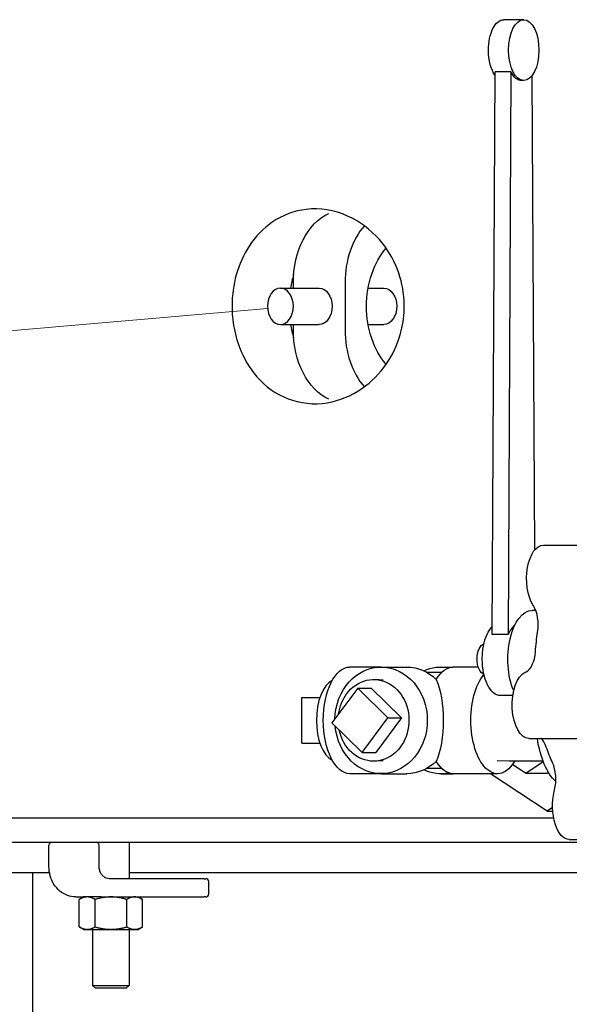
# Model space of a CAD drawing. Extents: x 1 to 669, y 0 to 417.
# Tile 26 of 256: x 85 to 97, y 173 to 193. Entities that reach past the tile are written whole.
import ezdxf

# ---------------------------------------------------------------- set-up
doc = ezdxf.new("R2010")
doc.units = 0
doc.header["$LTSCALE"] = 12
doc.header["$MEASUREMENT"] = 0
doc.layers.get('0').update_dxf_attribs({"linetype": 'CONTINUOUS'})
doc.layers.add('Leader', color=41, linetype='CONTINUOUS', lineweight=13)
doc.layers.add('Q', color=4, linetype='CONTINUOUS')

msp = doc.modelspace()

# ---------------------------------------------------------------- linework, layer by layer
for p, q in [((90.98971, 187.96326), (90.98971, 188.07238)), ((92.05037, 188.07238), (92.05037, 187.10413)), ((90.72454, 187.96326), (91.52004, 187.96326)), ((92.52524, 187.96326), (92.84586, 187.96326)), ((90.72454, 187.21326), (91.52004, 187.21326)), ((90.98971, 187.10413), (90.98971, 187.21326)), ((92.52524, 187.21326), (92.84586, 187.21326)), ((81.63359, 177.08826), (96.33226, 177.08826)), ((81.63359, 176.58826), (132.68883, 176.58826)), ((85.97278, 176.08826), (85.97278, 176.52826)), ((87.00362, 176.08826), (87.00362, 176.52826)), ((87.62054, 176.58826), (87.62054, 175.83826)), ((83.74915, 175.96326), (85.98386, 175.96326)), ((85.63359, 175.96326), (85.63359, 169.96326)), ((87.62054, 175.96326), (97.66917, 175.96326)), ((89.16064, 175.83826), (87.21209, 175.83826)), ((89.16064, 175.83826), (89.19314, 175.83826)), ((89.25314, 175.52326), (89.25314, 175.77826)), ((86.52209, 175.46326), (86.68304, 175.46326)), ((86.68304, 175.46326), (86.59602, 175.41302)), ((86.7584, 175.46326), (86.68304, 175.46326)), ((87.04417, 175.46326), (86.7584, 175.46326)), ((87.04417, 175.46326), (87.21209, 175.46326)), ((87.21209, 175.46326), (89.16064, 175.46326)), ((87.80804, 175.46326), (87.89506, 175.41302)), ((89.19314, 175.46326), (89.16064, 175.46326)), ((86.59602, 174.8485), (86.59602, 175.41302)), ((86.92078, 174.8485), (86.92078, 175.41302)), ((87.5703, 174.8485), (87.5703, 175.41302)), ((87.89506, 174.8485), (87.89506, 175.41302)), ((86.68304, 174.79826), (86.59602, 174.8485)), ((87.80804, 174.79826), (87.89506, 174.8485)), ((86.68304, 174.79826), (86.7584, 174.79826)), ((86.7584, 174.79826), (87.24554, 174.79826)), ((86.87054, 174.79826), (86.87054, 173.64826)), ((87.24554, 174.79826), (87.73268, 174.79826)), ((87.62054, 174.79826), (87.62054, 173.64826)), ((87.73268, 174.79826), (87.80804, 174.79826)), ((86.87054, 173.64826), (87.43304, 173.64826)), ((86.93054, 173.58826), (86.87054, 173.64826)), ((87.43304, 173.64826), (87.62054, 173.64826)), ((87.56054, 173.58826), (87.62054, 173.64826)), ((87.40304, 173.58826), (86.93054, 173.58826)), ((87.56054, 173.58826), (87.40304, 173.58826))]:
    msp.add_line(p, q)
for centre, start, end in [((86.03278, 176.52826), 90, 180), ((86.94362, 176.52826), 0, 90), ((89.19314, 175.77826), 0, 90), ((89.19314, 175.52326), 270, 0)]:
    msp.add_arc(centre, 0.06, start, end)
at = {"extrusion": (2.09346e-16, -1.20416e-31, -1)}
msp.add_ellipse((92.05037, 188.07238), major_axis=(0, 1.5), ratio=0.70710678, start_param=-1.57079633, end_param=-0.32020687, dxfattribs=at)
for centre, major_axis, ratio, start_param, end_param in [((93.11103, 188.07238), (0, -1.5), 0.70710678, -2.46514369, -1.57079633), ((92.66909, 187.58826), (0, -2), 0.88388348, -1.89929158, -1.75941271), ((92.66909, 187.58826), (0, -2), 0.88388348, -1.38217994, -1.24230107), ((93.11103, 187.10413), (0, -1.5), 0.70710678, -1.57079633, -0.67644896)]:
    msp.add_ellipse(centre, major_axis=major_axis, ratio=ratio, start_param=start_param, end_param=end_param)
at = {"extrusion": (2.2367e-16, -3.47762e-17, -1)}
msp.add_ellipse((93.57632, 187.58826), major_axis=(0, 1.53303), ratio=0.70710678, start_param=-2.46150747, end_param=-0.68008518, dxfattribs=at)
at = {"extrusion": (2.09346e-16, -7.65902e-32, -1)}
msp.add_ellipse((90.72454, 187.58826), major_axis=(0, -0.375), ratio=0.70710678, start_param=-3.14159265, end_param=3.14159265, dxfattribs=at)
at = {"extrusion": (2.09346e-16, -1.05675e-31, -1)}
msp.add_ellipse((91.52004, 187.58826), major_axis=(0, 0.375), ratio=0.70710678, start_param=0, end_param=3.14159265, dxfattribs=at)
at = {"extrusion": (2.09346e-16, -9.47186e-32, -1)}
msp.add_ellipse((92.84586, 187.58826), major_axis=(0, 0.375), ratio=0.70710678, start_param=0, end_param=3.14159265, dxfattribs=at)
at = {"extrusion": (2.15178e-16, -1.14679e-17, -1)}
msp.add_ellipse((92.05037, 187.10413), major_axis=(0, -1.5), ratio=0.70710678, start_param=0.32020687, end_param=1.57079633, dxfattribs=at)
for points, knots in [([(93.26686, 187.58826), (93.26685, 187.41737), (93.246, 187.24781), (93.15099, 186.86396), (93.06324, 186.66175), (92.81983, 186.27138), (92.65729, 186.0961), (92.26391, 185.7926), (92.02616, 185.68254), (91.5122, 185.56632), (91.23298, 185.57614), (90.72825, 185.73537), (90.49832, 185.87447), (90.14586, 186.23932), (90.01144, 186.43982), (89.85121, 186.81993), (89.80424, 186.9743), (89.74487, 187.28824), (89.73062, 187.44323), (89.73135, 187.59978), (89.73238, 187.81763), (89.76236, 188.03121), (89.87974, 188.45176), (89.96989, 188.64943), (90.21513, 189.02672), (90.37784, 189.1919), (90.77107, 189.46233), (91.00908, 189.54979), (91.53454, 189.61042), (91.82678, 189.56583), (92.34846, 189.33341), (92.5717, 189.16806), (92.90735, 188.78454), (93.03617, 188.57798), (93.20303, 188.1441), (93.25049, 187.93133), (93.26569, 187.66939), (93.26686, 187.62879), (93.26686, 187.58826)], [17.99764652, 17.99764652, 17.99764652, 17.99764652, 19.35888459, 19.35888459, 21.18026362, 21.18026362, 23.33164439, 23.33164439, 25.94609858, 25.94609858, 28.92273153, 28.92273153, 31.66741005, 31.66741005, 33.8248692, 33.8248692, 35.12201134, 35.12201134, 36.31497104, 36.31497104, 36.31497104, 37.97503227, 37.97503227, 39.77909222, 39.77909222, 41.94899654, 41.94899654, 44.54722203, 44.54722203, 47.51562409, 47.51562409, 50.11680239, 50.11680239, 52.23102391, 52.23102391, 53.98978298, 53.98978298, 54.31261756, 54.31261756, 54.31261756, 54.31261756]), ([(86.52209, 175.46326), (86.46426, 175.46326), (86.40646, 175.47373), (86.29649, 175.51449), (86.24439, 175.54491), (86.15133, 175.62224), (86.11039, 175.66918), (86.04339, 175.77466), (86.01731, 175.8332), (85.98214, 175.9563), (85.97304, 176.02086), (85.97278, 176.08639), (85.97278, 176.08733), (85.97278, 176.08826)], [0, 0, 0, 0, 0.31055343, 0.31055343, 0.6237896, 0.6237896, 0.93794886, 0.93794886, 1.25210813, 1.25210813, 1.5662674, 1.5662674, 1.57079633, 1.57079633, 1.57079633, 1.57079633]), ([(87.21209, 175.83826), (87.19123, 175.83826), (87.17036, 175.84204), (87.13005, 175.85717), (87.11061, 175.86853), (87.07509, 175.89833), (87.05903, 175.91677), (87.03251, 175.95892), (87.02199, 175.98253), (87.00776, 176.03235), (87.00395, 176.0585), (87.00362, 176.0859), (87.00362, 176.08708), (87.00362, 176.08826)], [0, 0, 0, 0, 0.31415927, 0.31415927, 0.62831853, 0.62831853, 0.9424778, 0.9424778, 1.2522067, 1.2522067, 1.55708235, 1.55708235, 1.57079633, 1.57079633, 1.57079633, 1.57079633])]:
    msp.add_open_spline(points, degree=3, knots=knots)
for points in [[(86.7584, 175.46326), (86.68304, 175.46326), (86.59602, 175.41302)], [(86.92078, 175.41302), (86.83376, 175.46326), (86.7584, 175.46326)], [(87.24554, 175.46326), (87.09482, 175.46326), (86.92078, 175.41302)], [(87.5703, 175.41302), (87.39626, 175.46326), (87.24554, 175.46326)], [(87.73268, 175.46326), (87.65732, 175.46326), (87.5703, 175.41302)], [(87.89506, 175.41302), (87.80804, 175.46326), (87.73268, 175.46326)], [(86.59602, 174.8485), (86.68304, 174.79826), (86.7584, 174.79826)], [(86.7584, 174.79826), (86.83376, 174.79826), (86.92078, 174.8485)], [(86.92078, 174.8485), (87.09482, 174.79826), (87.24554, 174.79826)], [(87.24554, 174.79826), (87.39626, 174.79826), (87.5703, 174.8485)], [(87.5703, 174.8485), (87.65732, 174.79826), (87.73268, 174.79826)], [(87.73268, 174.79826), (87.80804, 174.79826), (87.89506, 174.8485)]]:
    msp.add_rational_spline(points, [1, 1.0379548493, 1], degree=2)
at = {"layer": 'Leader'}
msp.add_line((90.46135, 187.54265), (63.05688, 185.16852), dxfattribs=at)
at = {"layer": 'Q'}
for p, q in [((95.71875, 193.4719), (95.30739, 193.4719)), ((95.07157, 180.84776), (95.13234, 192.39979)), ((95.45709, 192.39979), (95.13234, 192.39979)), ((95.45709, 192.39979), (95.39633, 180.84776)), ((95.94541, 182.58821), (95.89417, 192.32966)), ((95.71875, 192.2219), (95.67545, 192.2219)), ((96.12144, 182.68519), (98.2865, 182.68519)), ((95.96548, 181.3469), (95.89196, 181.3469)), ((95.92167, 181.43698), (95.90712, 181.46019)), ((95.95194, 181.3469), (95.95176, 181.38022)), ((95.39633, 180.84776), (95.07157, 180.84776)), ((92.79159, 180.18326), (92.15105, 180.18326)), ((92.79159, 180.18326), (93.31659, 180.18326)), ((94.01659, 180.18326), (94.27281, 180.18326)), ((94.78456, 180.18326), (94.27281, 180.18326)), ((92.83045, 179.91602), (92.6759, 179.92569)), ((94.03416, 180.07376), (93.72995, 180.07376)), ((95.74927, 180.07705), (95.76741, 180.08533)), ((92.31051, 179.7508), (91.78281, 179.03505)), ((92.31051, 179.7508), (92.59051, 179.7508)), ((92.93037, 179.14147), (92.31051, 179.7508)), ((92.59051, 179.7508), (93.21037, 179.14147)), ((91.16261, 179.55826), (91.53528, 179.55826)), ((91.16261, 178.61826), (91.16261, 179.55826)), ((95.49542, 179.5969), (95.24244, 179.5969)), ((92.40267, 178.42571), (92.93037, 179.14147)), ((93.21037, 179.14147), (92.68267, 178.42571)), ((92.93037, 179.14147), (93.21037, 179.14147)), ((91.78281, 179.03505), (92.40267, 178.42571)), ((95.82576, 178.71929), (97.99083, 178.71929)), ((91.16261, 178.61826), (91.53528, 178.61826)), ((92.40267, 178.42571), (92.68267, 178.42571)), ((92.83045, 178.2605), (92.6759, 178.25082)), ((94.03416, 178.10276), (93.72995, 178.10276)), ((95.17473, 178.26723), (95.41963, 178.25839)), ((95.42712, 178.25826), (96.11317, 178.25826)), ((95.75859, 177.99851), (95.48742, 178.17929)), ((96.12025, 178.23961), (95.75859, 177.99851)), ((92.79159, 177.99326), (92.15105, 177.99326)), ((92.79159, 177.99326), (93.31659, 177.99326)), ((94.01659, 177.99326), (94.27281, 177.99326)), ((95.18214, 177.99326), (94.27281, 177.99326)), ((96.19804, 177.22089), (95.03949, 177.99326)), ((96.19804, 177.99851), (95.75859, 177.99851)), ((96.22751, 178.01815), (96.19804, 177.99851)), ((96.34453, 177.62734), (96.3526, 177.66087)), ((96.31088, 177.29611), (96.19804, 177.22089)), ((96.19804, 177.22089), (96.31477, 177.22089)), ((96.65424, 176.64154), (98.8193, 176.64154))]:
    msp.add_line(p, q, dxfattribs=at)
at = {"layer": 'Q', "extrusion": (3.55271e-16, -2.25023e-32, -1)}
msp.add_ellipse((95.30739, 192.8469), major_axis=(0, 0.625), ratio=0.5, start_param=-1.57079633, end_param=0, dxfattribs=at)
at = {"layer": 'Q'}
for centre, major_axis, start_param, end_param in [((95.71875, 192.8469), (0, 0.625), -4.712388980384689, 1.570796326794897), ((95.76579, 181.04607), (0, 0.5), -1.8699488, -0.67319843), ((95.67545, 180.3469), (0, -0.75), -2.74649299, -2.3020697), ((95.71178, 180.5728), (0, -0.5), 0.22439948, 1.42114985), ((91.88258, 179.08826), (0, 0.83866), 0.23233849, 1.57079633), ((91.88258, 179.08826), (0, -0.83866), -1.57079633, -0.23233849), ((95.97603, 178.25734), (0, 0.5), -0.9723509, -0.39266873), ((95.42712, 179.08826), (0, -0.83), -0.01804317, 0), ((96.12736, 177.87781), (0, 0.5), -2.01959528, -0.8228449)]:
    msp.add_ellipse(centre, major_axis=major_axis, ratio=0.5, start_param=start_param, end_param=end_param, dxfattribs=at)
at = {"layer": 'Q', "extrusion": (2.46723e-16, 2.36457e-17, -1)}
msp.add_ellipse((95.30739, 192.8469), major_axis=(0, 0.625), ratio=0.5, start_param=-2.54557533, end_param=-1.57079633, dxfattribs=at)
at = {"layer": 'Q', "extrusion": (3.55271e-16, 4.06066e-32, -1)}
msp.add_ellipse((95.67545, 192.8469), major_axis=(0, -0.625), ratio=0.5, start_param=0, end_param=0.77362718, dxfattribs=at)
at = {"layer": 'Q', "extrusion": (2.26941e-16, 1.27851e-17, -1)}
msp.add_ellipse((96.12144, 181.99769), major_axis=(0, 0.6875), ratio=0.5, start_param=-2.46839423, end_param=0, dxfattribs=at)
at = {"layer": 'Q', "extrusion": (3.13169e-16, -1.15403e-17, -1)}
msp.add_ellipse((95.89196, 180.3469), major_axis=(0, 1), ratio=0.5, start_param=-2.28262741, end_param=0, dxfattribs=at)
at = {"layer": 'Q', "extrusion": (2.96059e-16, -6.69601e-32, -1)}
msp.add_ellipse((95.24244, 180.3469), major_axis=(0, 0.75), ratio=0.5, start_param=-1.57079633, end_param=-0.4704615, dxfattribs=at)
at = {"layer": 'Q', "extrusion": (3.25383e-16, -4.11559e-18, -1)}
msp.add_ellipse((97.31862, 180.08826), major_axis=(0, 2.75), ratio=0.5, start_param=-1.42114985, end_param=-1.27164385, dxfattribs=at)
at = {"layer": 'Q', "extrusion": (3.55271e-16, -1.80274e-31, -1)}
msp.add_ellipse((94.91768, 180.3469), major_axis=(0, 0.3125), ratio=0.5, start_param=-1.57079633, end_param=-0.1060462, dxfattribs=at)
at = {"layer": 'Q', "extrusion": (3.55626e-16, -7.76244e-18, -1)}
msp.add_ellipse((94.91768, 180.3469), major_axis=(0, -0.3125), ratio=0.5, start_param=0.1060462, end_param=1.57079633, dxfattribs=at)
at = {"layer": 'Q', "extrusion": (2.96059e-16, -5.27129e-31, -1)}
msp.add_ellipse((95.24244, 180.3469), major_axis=(0, -0.75), ratio=0.5, start_param=0, end_param=1.57079633, dxfattribs=at)
at = {"layer": 'Q', "extrusion": (2.0278e-16, -4.85753e-35, -1)}
msp.add_ellipse((92.15105, 179.08826), major_axis=(0, -1.095), ratio=0.5, start_param=0, end_param=3.14159265, dxfattribs=at)
at = {"layer": 'Q', "extrusion": (2.34214e-16, -6.73264e-19, -1)}
msp.add_ellipse((92.79159, 179.08826), major_axis=(0, 1.095), ratio=0.8660254, start_param=-1.54404386, end_param=1.57079633, dxfattribs=at)
at = {"layer": 'Q', "extrusion": (2.34151e-16, 2.89808e-32, -1)}
msp.add_ellipse((93.31659, 179.08826), major_axis=(0, 1.095), ratio=0.8660254, start_param=0, end_param=0.69354781, dxfattribs=at)
at = {"layer": 'Q', "extrusion": (2.50027e-16, 4.16888e-18, -1)}
msp.add_ellipse((94.01659, 179.08826), major_axis=(0, 1.095), ratio=0.8660254, start_param=-0.37802148, end_param=0.17214062, dxfattribs=at)
at = {"layer": 'Q', "extrusion": (2.85566e-16, -1.31517e-17, -1)}
msp.add_ellipse((94.27281, 179.08826), major_axis=(0, 1.095), ratio=0.5, start_param=-0.69354781, end_param=0, dxfattribs=at)
at = {"layer": 'Q', "extrusion": (2.15482e-16, 1.49869e-17, -1)}
msp.add_ellipse((92.63659, 179.08826), major_axis=(0, 0.83866), ratio=0.8660254, start_param=-0.86553645, end_param=4.47295332, dxfattribs=at)
at = {"layer": 'Q', "extrusion": (-8.38261e-49, 5.62829e-33, -1)}
for start_param, end_param in [(0.69354781, 1.57079633), (-4.71238898, -3.83514047)]:
    msp.add_ellipse((93.66659, 179.08826), major_axis=(0, 1.095), ratio=0.3660254, start_param=start_param, end_param=end_param, dxfattribs=at)
at = {"layer": 'Q', "extrusion": (2.85972e-16, -1.07196e-17, -1)}
msp.add_ellipse((95.18214, 179.08826), major_axis=(0, -1.095), ratio=0.5, start_param=-0.71056899, end_param=2.60575963, dxfattribs=at)
at = {"layer": 'Q', "extrusion": (3.22974e-16, -3.22962e-31, -1)}
msp.add_ellipse((95.82576, 179.40679), major_axis=(0, -0.6875), ratio=0.5, start_param=0, end_param=2.91719318, dxfattribs=at)
at = {"layer": 'Q', "extrusion": (2.32446e-16, 1.43537e-18, -1)}
msp.add_ellipse((92.63659, 179.08826), major_axis=(0, 0.83866), ratio=0.8660254, start_param=-1.4127779, end_param=-0.86553645, dxfattribs=at)
at = {"layer": 'Q', "extrusion": (2.34151e-16, -6.74943e-33, -1)}
msp.add_ellipse((92.79159, 179.08826), major_axis=(0, -1.095), ratio=0.8660254, start_param=-1.57079633, end_param=1.4627273, dxfattribs=at)
at = {"layer": 'Q', "extrusion": (3.57704e-16, 4.9793e-18, -1)}
msp.add_ellipse((96.6691, 179.08826), major_axis=(0, 1.3875), ratio=0.5, start_param=-2.70577816, end_param=-1.83995924, dxfattribs=at)
at = {"layer": 'Q', "extrusion": (2.28217e-16, -4.27499e-18, -1)}
msp.add_ellipse((97.31862, 180.08826), major_axis=(0, 2.75), ratio=0.5, start_param=-2.31874775, end_param=-2.16924176, dxfattribs=at)
at = {"layer": 'Q', "extrusion": (2.09886e-16, 1.92562e-17, -1)}
msp.add_ellipse((93.31659, 179.08826), major_axis=(0, -1.095), ratio=0.8660254, start_param=-0.69354781, end_param=0, dxfattribs=at)
at = {"layer": 'Q', "extrusion": (2.0278e-16, 6.60838e-32, -1)}
msp.add_ellipse((94.27281, 179.08826), major_axis=(0, -1.095), ratio=0.5, start_param=0, end_param=0.69354781, dxfattribs=at)
at = {"layer": 'Q', "extrusion": (2.3821e-16, -2.72478e-18, -1)}
msp.add_ellipse((94.01659, 179.08826), major_axis=(0, -1.095), ratio=0.8660254, start_param=-0.17214062, end_param=0.37802148, dxfattribs=at)
at = {"layer": 'Q', "extrusion": (3.22974e-16, 7.72316e-31, -1)}
msp.add_ellipse((96.65424, 177.32904), major_axis=(0, -0.6875), ratio=0.5, start_param=0, end_param=2.01959528, dxfattribs=at)

doc.saveas('drawing.dxf')
